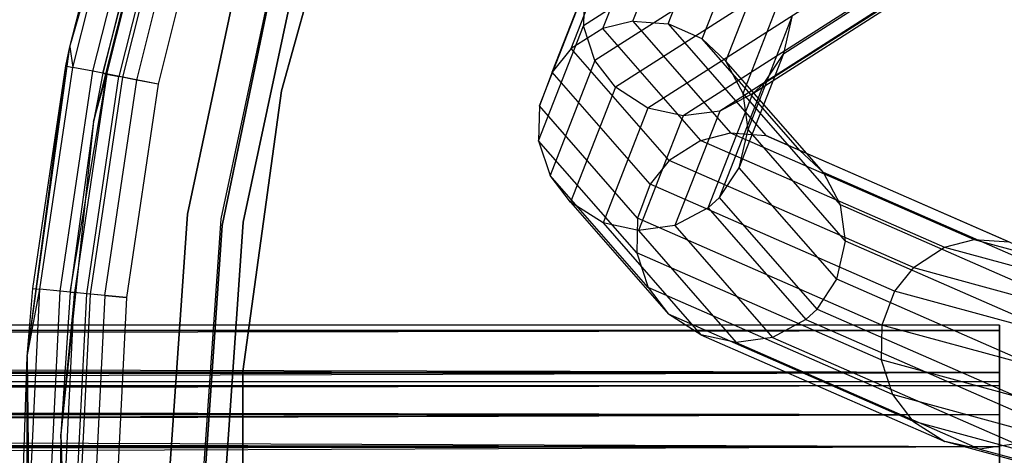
# Model space of a CAD drawing. Extents: x 0.4 to 40.3, y 0.4 to 40.3.
# Tile 72 of 243: x 18 to 19, y 20.4 to 20.9. Entities that reach past the tile are written whole.
import ezdxf

# ---------------------------------------------------------------- set-up
doc = ezdxf.new("R2010")
doc.units = 0
doc.header["$MEASUREMENT"] = 0
doc.layers.get('0').update_dxf_attribs({"color": 13, "linetype": 'CONTINUOUS'})

# ---------------------------------------------------------------- blocks, each defined once
blk = doc.blocks.new('ORTO-XII-B-11464-11465_ST0')
at = {"color": 0}
for p, q in [((18.0107, 20.8507, 62.877), (18.0991, 21.1663, 62.877)), ((18.0107, 20.8507, 62.877), (18.0991, 21.1663, 62.877)), ((18.1155, 21.092, 62.877), (18.0357, 20.7722, 62.877)), ((18.1155, 21.092, 62.877), (18.0357, 20.7722, 62.877)), ((18.0452, 20.8229, 63.8218), (18.1155, 21.092, 62.877)), ((18.0452, 20.8229, 63.8218), (18.1155, 21.092, 62.877)), ((18.2323, 20.8046, 2.0108), (18.3124, 21.0905, 2.0108)), ((18.3124, 21.0905, 1.9518), (18.2323, 20.8046, 1.9518)), ((18.2323, 20.8046, 2.0108), (18.3124, 21.0905, 2.0108)), ((18.3124, 21.0905, 1.9518), (18.2323, 20.8046, 1.9518)), ((18.0107, 20.8507, 62.877), (18.0639, 21.0592, 63.8218)), ((18.0107, 20.8507, 62.877), (18.0639, 21.0592, 63.8218)), ((18.0107, 20.8507, 63.8218), (18.0639, 21.0592, 63.8218)), ((18.0107, 20.8507, 63.8218), (18.0639, 21.0592, 63.8218)), ((18.0107, 20.8507, 63.8218), (18.0711, 21.057, 63.8595)), ((18.0107, 20.8507, 63.8218), (18.0711, 21.057, 63.8595)), ((18.014, 20.8291, 63.8595), (18.0711, 21.057, 63.8595)), ((18.014, 20.8291, 63.8595), (18.0711, 21.057, 63.8595)), ((18.0349, 20.825, 63.8914), (18.0915, 21.0508, 63.8914)), ((18.0349, 20.825, 63.8914), (18.0915, 21.0508, 63.8914)), ((18.1016, 21.0478, 63.8218), (18.0452, 20.8229, 63.8218)), ((18.1016, 21.0478, 63.8218), (18.0452, 20.8229, 63.8218)), ((18.0496, 20.822, 63.8445), (18.1059, 21.0465, 63.8445)), ((18.0496, 20.822, 63.8445), (18.1059, 21.0465, 63.8445)), ((18.1181, 21.0427, 63.8636), (18.0622, 20.8195, 63.8636)), ((18.1181, 21.0427, 63.8636), (18.0622, 20.8195, 63.8636)), ((18.0662, 20.8187, 63.9128), (18.122, 21.0416, 63.9128)), ((18.0662, 20.8187, 63.9128), (18.122, 21.0416, 63.9128)), ((18.081, 20.8158, 63.8764), (18.1364, 21.0372, 63.8764)), ((18.081, 20.8158, 63.8764), (18.1364, 21.0372, 63.8764)), ((18.1581, 21.0306, 63.9203), (18.1032, 20.8114, 63.9203)), ((18.1581, 21.0306, 63.8809), (18.1032, 20.8114, 63.8809)), ((18.1581, 21.0306, 63.9203), (18.1032, 20.8114, 63.9203)), ((18.1581, 21.0306, 63.8809), (18.1032, 20.8114, 63.8809)), ((18.7508, 21.0023, 41.8143), (18.5484, 20.8727, 39.1112)), ((18.7508, 21.0023, 41.8143), (18.5484, 20.8727, 39.1112)), ((18.5689, 20.8698, 36.7017), (18.6157, 20.9901, 39.1022)), ((18.5689, 20.8698, 36.7017), (18.6157, 20.9901, 39.1022)), ((18.6003, 20.8776, 36.7017), (18.6471, 20.9978, 39.1003)), ((18.6003, 20.8776, 36.7017), (18.6471, 20.9978, 39.1003)), ((18.6372, 20.8748, 36.7022), (18.6839, 20.995, 39.0987)), ((18.6372, 20.8748, 36.7022), (18.6839, 20.995, 39.0987)), ((18.1992, 20.9822, 2.0108), (18.1339, 20.6752, 2.0108)), ((18.1339, 20.6752, 0.6329), (18.1992, 20.9822, 0.6329)), ((18.1992, 20.9822, 2.0108), (18.1339, 20.6752, 2.0108)), ((18.1339, 20.6752, 0.6329), (18.1992, 20.9822, 0.6329)), ((18.6729, 20.8589, 36.7035), (18.7196, 20.9789, 39.0978)), ((18.6729, 20.8589, 36.7035), (18.7196, 20.9789, 39.0978)), ((18.2333, 20.9725, 0.6329), (18.169, 20.6703, 0.6329)), ((18.2333, 20.9725, 0.6329), (18.169, 20.6703, 0.6329)), ((18.2333, 20.9725, 0.6919), (18.169, 20.6703, 0.6919)), ((18.2333, 20.9725, 0.6919), (18.169, 20.6703, 0.6919)), ((18.5357, 20.8487, 36.7024), (18.5826, 20.9691, 39.1048)), ((18.5357, 20.8487, 36.7024), (18.5826, 20.9691, 39.1048)), ((18.7583, 20.8437, 39.1026), (18.9599, 20.9728, 41.795)), ((18.7583, 20.8437, 39.1026), (18.9599, 20.9728, 41.795)), ((18.1701, 20.6633, 0.6919), (18.2315, 20.959, 0.6919)), ((18.2315, 20.959, 0.6329), (18.1701, 20.6633, 0.6329)), ((18.1701, 20.6633, 0.6919), (18.2315, 20.959, 0.6919)), ((18.2315, 20.959, 0.6329), (18.1701, 20.6633, 0.6329)), ((18.256, 20.966, 2.0108), (18.1924, 20.667, 2.0108)), ((18.1924, 20.667, 0.6919), (18.256, 20.966, 0.6919)), ((18.256, 20.966, 2.0108), (18.1924, 20.667, 2.0108)), ((18.1924, 20.667, 0.6919), (18.256, 20.966, 0.6919)), ((18.7628, 20.9658, 41.8148), (18.5604, 20.8362, 39.1124)), ((18.7628, 20.9658, 41.8148), (18.5604, 20.8362, 39.1124)), ((18.6977, 20.8356, 36.7049), (18.7443, 20.9556, 39.0977)), ((18.6977, 20.8356, 36.7049), (18.7443, 20.9556, 39.0977)), ((18.5158, 20.824, 36.7034), (18.5627, 20.9445, 39.107)), ((18.5158, 20.824, 36.7034), (18.5627, 20.9445, 39.107)), ((18.7842, 20.9376, 41.814), (18.582, 20.8082, 39.1128)), ((18.7842, 20.9376, 41.814), (18.582, 20.8082, 39.1128)), ((18.7376, 20.8125, 39.1051), (18.9393, 20.9416, 41.7985)), ((18.7376, 20.8125, 39.1051), (18.9393, 20.9416, 41.7985)), ((18.7258, 20.8017, 39.1062), (18.9275, 20.9308, 41.8001)), ((18.7258, 20.8017, 39.1062), (18.9275, 20.9308, 41.8001)), ((18.8179, 20.9157, 41.8117), (18.6158, 20.7863, 39.1122)), ((18.8179, 20.9157, 41.8117), (18.6158, 20.7863, 39.1122)), ((18.7156, 20.8016, 36.7069), (18.7623, 20.9215, 39.0985)), ((18.7156, 20.8016, 36.7069), (18.7623, 20.9215, 39.0985)), ((18.5024, 20.7887, 36.7051), (18.5493, 20.9092, 39.1094)), ((18.5024, 20.7887, 36.7051), (18.5493, 20.9092, 39.1094)), ((18.5493, 20.9092, 39.1094), (18.5484, 20.8727, 39.1112)), ((18.5493, 20.9092, 39.1094), (18.5484, 20.8727, 39.1112)), ((18.8548, 20.9075, 41.8084), (18.6528, 20.7782, 39.1109)), ((18.8548, 20.9075, 41.8084), (18.6528, 20.7782, 39.1109)), ((18.8929, 20.9125, 41.8044), (18.6911, 20.7832, 39.1088)), ((18.8929, 20.9125, 41.8044), (18.6911, 20.7832, 39.1088)), ((18.6003, 20.8776, 36.7017), (18.5689, 20.8698, 36.7017)), ((18.6003, 20.8776, 36.7017), (18.5689, 20.8698, 36.7017)), ((18.6003, 20.8776, 36.7017), (18.6372, 20.8748, 36.7022)), ((18.6003, 20.8776, 36.7017), (18.7026, 20.7604, 34.4199)), ((18.6003, 20.8776, 36.7017), (18.7026, 20.7604, 34.4199)), ((18.6003, 20.8776, 36.7017), (18.6372, 20.8748, 36.7022)), ((18.6372, 20.8748, 36.7022), (18.7394, 20.7578, 34.423)), ((18.6729, 20.8589, 36.7035), (18.6372, 20.8748, 36.7022)), ((18.6729, 20.8589, 36.7035), (18.6372, 20.8748, 36.7022)), ((18.6372, 20.8748, 36.7022), (18.7394, 20.7578, 34.423)), ((18.7208, 20.7638, 36.7088), (18.7674, 20.8836, 39.1002)), ((18.7208, 20.7638, 36.7088), (18.7674, 20.8836, 39.1002)), ((18.7583, 20.8437, 39.1026), (18.7674, 20.8836, 39.1002)), ((18.7583, 20.8437, 39.1026), (18.7674, 20.8836, 39.1002)), ((18.5015, 20.7522, 36.7069), (18.5484, 20.8727, 39.1112)), ((18.5015, 20.7522, 36.7069), (18.5484, 20.8727, 39.1112)), ((18.5689, 20.8698, 36.7017), (18.5357, 20.8487, 36.7024)), ((18.5689, 20.8698, 36.7017), (18.5357, 20.8487, 36.7024)), ((18.5604, 20.8362, 39.1124), (18.5484, 20.8727, 39.1112)), ((18.5604, 20.8362, 39.1124), (18.5484, 20.8727, 39.1112)), ((18.6713, 20.7525, 34.4178), (18.5689, 20.8698, 36.7017)), ((18.6713, 20.7525, 34.4178), (18.5689, 20.8698, 36.7017)), ((18.6977, 20.8356, 36.7049), (18.6729, 20.8589, 36.7035)), ((18.6977, 20.8356, 36.7049), (18.6729, 20.8589, 36.7035)), ((18.775, 20.7419, 34.4267), (18.6729, 20.8589, 36.7035)), ((18.775, 20.7419, 34.4267), (18.6729, 20.8589, 36.7035)), ((17.9661, 20.5259, 62.877), (18.0107, 20.8507, 62.877)), ((17.9661, 20.5259, 62.877), (18.0107, 20.8507, 62.877)), ((18.0107, 20.8507, 62.877), (18.0066, 20.8306, 63.8218)), ((18.0066, 20.8306, 63.8218), (18.0107, 20.8507, 63.8218)), ((18.0107, 20.8507, 62.877), (18.0066, 20.8306, 63.8218)), ((18.0066, 20.8306, 63.8218), (18.0107, 20.8507, 63.8218)), ((18.0107, 20.8507, 62.877), (18.0107, 20.8507, 63.8218)), ((18.0107, 20.8507, 62.877), (18.0107, 20.8507, 63.8218)), ((18.0107, 20.8507, 63.8218), (18.014, 20.8291, 63.8595)), ((18.0107, 20.8507, 63.8218), (18.014, 20.8291, 63.8595)), ((18.5357, 20.8487, 36.7024), (18.5158, 20.824, 36.7034)), ((18.5357, 20.8487, 36.7024), (18.5158, 20.824, 36.7034)), ((18.6383, 20.7313, 34.4162), (18.5357, 20.8487, 36.7024)), ((18.6383, 20.7313, 34.4162), (18.5357, 20.8487, 36.7024)), ((18.7116, 20.7238, 36.7108), (18.7583, 20.8437, 39.1026)), ((18.7116, 20.7238, 36.7108), (18.7583, 20.8437, 39.1026)), ((18.7376, 20.8125, 39.1051), (18.7583, 20.8437, 39.1026)), ((18.7376, 20.8125, 39.1051), (18.7583, 20.8437, 39.1026)), ((18.5604, 20.8362, 39.1124), (18.5136, 20.7158, 36.7089)), ((18.5604, 20.8362, 39.1124), (18.5136, 20.7158, 36.7089)), ((18.582, 20.8082, 39.1128), (18.5604, 20.8362, 39.1124)), ((18.582, 20.8082, 39.1128), (18.5604, 20.8362, 39.1124)), ((18.7156, 20.8016, 36.7069), (18.6977, 20.8356, 36.7049)), ((18.7156, 20.8016, 36.7069), (18.6977, 20.8356, 36.7049)), ((18.7997, 20.7188, 34.4299), (18.6977, 20.8356, 36.7049)), ((18.7997, 20.7188, 34.4299), (18.6977, 20.8356, 36.7049)), ((17.9661, 20.5259, 62.877), (18.0066, 20.8306, 63.8218)), ((17.9661, 20.5259, 62.877), (18.0066, 20.8306, 63.8218)), ((17.972, 20.5974, 63.8218), (18.0066, 20.8306, 63.8218)), ((17.972, 20.5974, 63.8218), (18.0066, 20.8306, 63.8218)), ((17.9795, 20.5967, 63.8595), (18.014, 20.8291, 63.8595)), ((17.9795, 20.5967, 63.8595), (18.014, 20.8291, 63.8595)), ((18.0007, 20.5946, 63.8914), (18.0349, 20.825, 63.8914)), ((18.0007, 20.5946, 63.8914), (18.0349, 20.825, 63.8914)), ((18.0066, 20.8306, 63.8218), (18.014, 20.8291, 63.8595)), ((18.0066, 20.8306, 63.8218), (18.014, 20.8291, 63.8595)), ((18.0349, 20.825, 63.8914), (18.014, 20.8291, 63.8595)), ((18.0349, 20.825, 63.8914), (18.014, 20.8291, 63.8595)), ((18.0662, 20.8187, 63.9128), (18.0349, 20.825, 63.8914)), ((18.0662, 20.8187, 63.9128), (18.0349, 20.825, 63.8914)), ((18.0452, 20.8229, 63.8218), (18.0357, 20.7722, 62.877)), ((18.0452, 20.8229, 63.8218), (18.0357, 20.7722, 62.877)), ((18.0452, 20.8229, 63.8218), (18.0357, 20.7722, 63.8218)), ((18.0452, 20.8229, 63.8218), (18.0357, 20.7722, 63.8218)), ((18.0452, 20.8229, 63.8218), (18.0496, 20.822, 63.8445)), ((18.0452, 20.8229, 63.8218), (18.0496, 20.822, 63.8445)), ((18.5158, 20.824, 36.7034), (18.5024, 20.7887, 36.7051)), ((18.5158, 20.824, 36.7034), (18.5024, 20.7887, 36.7051)), ((18.6184, 20.7066, 34.4159), (18.5158, 20.824, 36.7034)), ((18.6184, 20.7066, 34.4159), (18.5158, 20.824, 36.7034)), ((18.0112, 20.5936, 63.8218), (18.0496, 20.822, 63.8445)), ((18.0112, 20.5936, 63.8218), (18.0496, 20.822, 63.8445)), ((18.0496, 20.822, 63.8445), (18.0157, 20.5931, 63.8445)), ((18.0496, 20.822, 63.8445), (18.0157, 20.5931, 63.8445)), ((18.0284, 20.5919, 63.8636), (18.0622, 20.8195, 63.8636)), ((18.0284, 20.5919, 63.8636), (18.0622, 20.8195, 63.8636)), ((18.0325, 20.5915, 63.9128), (18.0662, 20.8187, 63.9128)), ((18.0325, 20.5915, 63.9128), (18.0662, 20.8187, 63.9128)), ((18.0357, 20.7722, 63.8218), (18.0496, 20.822, 63.8445)), ((18.0357, 20.7722, 63.8218), (18.0496, 20.822, 63.8445)), ((18.0475, 20.59, 63.8764), (18.081, 20.8158, 63.8764)), ((18.0475, 20.59, 63.8764), (18.081, 20.8158, 63.8764)), ((18.0496, 20.822, 63.8445), (18.0622, 20.8195, 63.8636)), ((18.0496, 20.822, 63.8445), (18.0622, 20.8195, 63.8636)), ((18.081, 20.8158, 63.8764), (18.0622, 20.8195, 63.8636)), ((18.081, 20.8158, 63.8764), (18.0622, 20.8195, 63.8636)), ((18.1032, 20.8114, 63.9203), (18.0662, 20.8187, 63.9128)), ((18.1032, 20.8114, 63.9203), (18.0662, 20.8187, 63.9128)), ((18.1032, 20.8114, 63.8809), (18.081, 20.8158, 63.8764)), ((18.1032, 20.8114, 63.8809), (18.081, 20.8158, 63.8764)), ((18.1032, 20.8114, 63.9203), (18.07, 20.5878, 63.9203)), ((18.1032, 20.8114, 63.8809), (18.07, 20.5878, 63.8809)), ((18.1032, 20.8114, 63.9203), (18.07, 20.5878, 63.9203)), ((18.1032, 20.8114, 63.8809), (18.07, 20.5878, 63.8809)), ((18.1919, 20.5105, 2.0108), (18.2323, 20.8046, 2.0108)), ((18.2323, 20.8046, 1.9518), (18.1919, 20.5105, 1.9518)), ((18.1919, 20.5105, 2.0108), (18.2323, 20.8046, 2.0108)), ((18.2323, 20.8046, 1.9518), (18.1919, 20.5105, 1.9518)), ((18.2323, 20.8046, 2.0108), (18.2323, 20.8046, 1.9518)), ((18.2323, 20.8046, 2.0108), (18.2323, 20.8046, 1.9518)), ((18.582, 20.8082, 39.1128), (18.5351, 20.6877, 36.7106)), ((18.582, 20.8082, 39.1128), (18.5351, 20.6877, 36.7106)), ((18.6158, 20.7863, 39.1122), (18.582, 20.8082, 39.1128)), ((18.6158, 20.7863, 39.1122), (18.582, 20.8082, 39.1128)), ((18.6909, 20.6926, 36.7121), (18.7376, 20.8125, 39.1051)), ((18.6909, 20.6926, 36.7121), (18.7376, 20.8125, 39.1051)), ((18.7258, 20.8017, 39.1062), (18.7376, 20.8125, 39.1051)), ((18.7258, 20.8017, 39.1062), (18.7376, 20.8125, 39.1051)), ((18.6791, 20.6817, 36.7125), (18.7258, 20.8017, 39.1062)), ((18.6791, 20.6817, 36.7125), (18.7258, 20.8017, 39.1062)), ((18.7258, 20.8017, 39.1062), (18.6911, 20.7832, 39.1088)), ((18.7258, 20.8017, 39.1062), (18.6911, 20.7832, 39.1088)), ((18.7208, 20.7638, 36.7088), (18.7156, 20.8016, 36.7069)), ((18.7208, 20.7638, 36.7088), (18.7156, 20.8016, 36.7069)), ((18.8176, 20.6849, 34.4331), (18.7156, 20.8016, 36.7069)), ((18.8176, 20.6849, 34.4331), (18.7156, 20.8016, 36.7069)), ((18.5024, 20.7887, 36.7051), (18.5015, 20.7522, 36.7069)), ((18.5024, 20.7887, 36.7051), (18.5015, 20.7522, 36.7069)), ((18.605, 20.6712, 34.4167), (18.5024, 20.7887, 36.7051)), ((18.605, 20.6712, 34.4167), (18.5024, 20.7887, 36.7051)), ((18.6158, 20.7863, 39.1122), (18.569, 20.666, 36.7121)), ((18.6158, 20.7863, 39.1122), (18.569, 20.666, 36.7121)), ((18.6528, 20.7782, 39.1109), (18.6158, 20.7863, 39.1122)), ((18.6528, 20.7782, 39.1109), (18.6158, 20.7863, 39.1122)), ((18.6911, 20.7832, 39.1088), (18.6443, 20.6632, 36.7131)), ((18.6911, 20.7832, 39.1088), (18.6443, 20.6632, 36.7131)), ((18.6911, 20.7832, 39.1088), (18.6528, 20.7782, 39.1109)), ((18.6911, 20.7832, 39.1088), (18.6528, 20.7782, 39.1109)), ((18.0357, 20.7722, 62.877), (18.0013, 20.4445, 62.877)), ((18.0357, 20.7722, 62.877), (18.0013, 20.4445, 62.877)), ((18.0357, 20.7722, 62.877), (18.0112, 20.5936, 63.8218)), ((18.0357, 20.7722, 63.8218), (18.0112, 20.5936, 63.8218)), ((18.0357, 20.7722, 62.877), (18.0112, 20.5936, 63.8218)), ((18.0357, 20.7722, 63.8218), (18.0112, 20.5936, 63.8218)), ((18.0357, 20.7722, 63.8218), (18.0357, 20.7722, 62.877)), ((18.0357, 20.7722, 63.8218), (18.0357, 20.7722, 62.877)), ((18.6528, 20.7782, 39.1109), (18.6061, 20.658, 36.7129)), ((18.6528, 20.7782, 39.1109), (18.6061, 20.658, 36.7129)), ((18.7116, 20.7238, 36.7108), (18.7208, 20.7638, 36.7088)), ((18.7116, 20.7238, 36.7108), (18.7208, 20.7638, 36.7088)), ((18.8227, 20.647, 34.4355), (18.7208, 20.7638, 36.7088)), ((18.8227, 20.647, 34.4355), (18.7208, 20.7638, 36.7088)), ((18.5015, 20.7522, 36.7069), (18.5136, 20.7158, 36.7089)), ((18.5015, 20.7522, 36.7069), (18.5136, 20.7158, 36.7089)), ((18.6042, 20.6347, 34.4185), (18.5015, 20.7522, 36.7069)), ((18.6042, 20.6347, 34.4185), (18.5015, 20.7522, 36.7069)), ((18.6713, 20.7525, 34.4178), (18.6383, 20.7313, 34.4162)), ((18.6713, 20.7525, 34.4178), (18.6383, 20.7313, 34.4162)), ((18.6713, 20.7525, 34.4178), (18.7026, 20.7604, 34.4199)), ((18.6713, 20.7525, 34.4178), (18.7026, 20.7604, 34.4199)), ((18.6713, 20.7525, 34.4178), (18.9266, 20.6407, 32.2593)), ((18.6713, 20.7525, 34.4178), (18.9266, 20.6407, 32.2593)), ((18.7026, 20.7604, 34.4199), (18.9576, 20.6486, 32.2638)), ((18.7026, 20.7604, 34.4199), (18.9576, 20.6486, 32.2638)), ((18.7026, 20.7604, 34.4199), (18.7394, 20.7578, 34.423)), ((18.7026, 20.7604, 34.4199), (18.7394, 20.7578, 34.423)), ((18.7394, 20.7578, 34.423), (18.9941, 20.6462, 32.2696)), ((18.775, 20.7419, 34.4267), (18.7394, 20.7578, 34.423)), ((18.775, 20.7419, 34.4267), (18.7394, 20.7578, 34.423)), ((18.7394, 20.7578, 34.423), (18.9941, 20.6462, 32.2696)), ((18.7997, 20.7188, 34.4299), (18.775, 20.7419, 34.4267)), ((18.7997, 20.7188, 34.4299), (18.775, 20.7419, 34.4267)), ((19.0294, 20.6305, 32.276), (18.775, 20.7419, 34.4267)), ((19.0294, 20.6305, 32.276), (18.775, 20.7419, 34.4267)), ((18.6383, 20.7313, 34.4162), (18.6184, 20.7066, 34.4159)), ((18.6383, 20.7313, 34.4162), (18.6184, 20.7066, 34.4159)), ((18.8939, 20.6193, 32.2553), (18.6383, 20.7313, 34.4162)), ((18.8939, 20.6193, 32.2553), (18.6383, 20.7313, 34.4162)), ((18.6909, 20.6926, 36.7121), (18.7116, 20.7238, 36.7108)), ((18.6909, 20.6926, 36.7121), (18.7116, 20.7238, 36.7108)), ((18.8136, 20.607, 34.4368), (18.7116, 20.7238, 36.7108)), ((18.8136, 20.607, 34.4368), (18.7116, 20.7238, 36.7108)), ((18.5351, 20.6877, 36.7106), (18.5136, 20.7158, 36.7089)), ((18.5351, 20.6877, 36.7106), (18.5136, 20.7158, 36.7089)), ((18.6162, 20.5983, 34.4213), (18.5136, 20.7158, 36.7089)), ((18.6162, 20.5983, 34.4213), (18.5136, 20.7158, 36.7089)), ((18.8176, 20.6849, 34.4331), (18.7997, 20.7188, 34.4299)), ((18.8176, 20.6849, 34.4331), (18.7997, 20.7188, 34.4299)), ((19.0538, 20.6074, 32.281), (18.7997, 20.7188, 34.4299)), ((19.0538, 20.6074, 32.281), (18.7997, 20.7188, 34.4299)), ((18.6184, 20.7066, 34.4159), (18.605, 20.6712, 34.4167)), ((18.6184, 20.7066, 34.4159), (18.605, 20.6712, 34.4167)), ((18.8742, 20.5945, 32.2534), (18.6184, 20.7066, 34.4159)), ((18.8742, 20.5945, 32.2534), (18.6184, 20.7066, 34.4159)), ((18.6791, 20.6817, 36.7125), (18.6909, 20.6926, 36.7121)), ((18.6791, 20.6817, 36.7125), (18.6909, 20.6926, 36.7121)), ((18.793, 20.5757, 34.4368), (18.6909, 20.6926, 36.7121)), ((18.793, 20.5757, 34.4368), (18.6909, 20.6926, 36.7121)), ((18.569, 20.666, 36.7121), (18.5351, 20.6877, 36.7106)), ((18.569, 20.666, 36.7121), (18.5351, 20.6877, 36.7106)), ((18.5351, 20.6877, 36.7106), (18.6376, 20.5703, 34.4245)), ((18.5351, 20.6877, 36.7106), (18.6376, 20.5703, 34.4245)), ((18.6791, 20.6817, 36.7125), (18.6443, 20.6632, 36.7131)), ((18.6791, 20.6817, 36.7125), (18.6443, 20.6632, 36.7131)), ((18.6791, 20.6817, 36.7125), (18.7812, 20.5648, 34.4364)), ((18.6791, 20.6817, 36.7125), (18.7812, 20.5648, 34.4364)), ((18.8227, 20.647, 34.4355), (18.8176, 20.6849, 34.4331)), ((18.8227, 20.647, 34.4355), (18.8176, 20.6849, 34.4331)), ((19.0716, 20.5736, 32.2856), (18.8176, 20.6849, 34.4331)), ((19.0716, 20.5736, 32.2856), (18.8176, 20.6849, 34.4331)), ((18.1339, 20.6752, 2.0108), (18.112, 20.362, 2.0108)), ((18.112, 20.362, 0.6329), (18.1339, 20.6752, 0.6329)), ((18.1339, 20.6752, 2.0108), (18.112, 20.362, 2.0108)), ((18.112, 20.362, 0.6329), (18.1339, 20.6752, 0.6329)), ((18.1339, 20.6752, 2.0108), (18.1339, 20.6752, 0.6329)), ((18.1339, 20.6752, 2.0108), (18.1339, 20.6752, 0.6329)), ((18.169, 20.6703, 0.6329), (18.1475, 20.362, 0.6329)), ((18.169, 20.6703, 0.6329), (18.1475, 20.362, 0.6329)), ((18.169, 20.6703, 0.6919), (18.1475, 20.362, 0.6919)), ((18.169, 20.6703, 0.6919), (18.1475, 20.362, 0.6919)), ((18.169, 20.6703, 0.6329), (18.169, 20.6703, 0.6919)), ((18.169, 20.6703, 0.6329), (18.169, 20.6703, 0.6919)), ((18.605, 20.6712, 34.4167), (18.6042, 20.6347, 34.4185)), ((18.605, 20.6712, 34.4167), (18.6042, 20.6347, 34.4185)), ((18.8609, 20.559, 32.2532), (18.605, 20.6712, 34.4167)), ((18.8609, 20.559, 32.2532), (18.605, 20.6712, 34.4167)), ((18.1495, 20.362, 0.6919), (18.1701, 20.6633, 0.6919)), ((18.1701, 20.6633, 0.6329), (18.1495, 20.362, 0.6329)), ((18.1495, 20.362, 0.6919), (18.1701, 20.6633, 0.6919)), ((18.1701, 20.6633, 0.6329), (18.1495, 20.362, 0.6329)), ((18.1701, 20.6633, 0.6919), (18.1701, 20.6633, 0.6329)), ((18.1701, 20.6633, 0.6919), (18.1701, 20.6633, 0.6329)), ((18.1924, 20.667, 2.0108), (18.1711, 20.362, 2.0108)), ((18.1711, 20.362, 0.6919), (18.1924, 20.667, 0.6919)), ((18.1924, 20.667, 2.0108), (18.1711, 20.362, 2.0108)), ((18.1711, 20.362, 0.6919), (18.1924, 20.667, 0.6919)), ((18.1924, 20.667, 2.0108), (18.1924, 20.667, 0.6919)), ((18.1924, 20.667, 2.0108), (18.1924, 20.667, 0.6919)), ((18.6061, 20.658, 36.7129), (18.569, 20.666, 36.7121)), ((18.569, 20.666, 36.7121), (18.6714, 20.5487, 34.4283)), ((18.6061, 20.658, 36.7129), (18.569, 20.666, 36.7121)), ((18.569, 20.666, 36.7121), (18.6714, 20.5487, 34.4283)), ((18.6443, 20.6632, 36.7131), (18.6061, 20.658, 36.7129)), ((18.6443, 20.6632, 36.7131), (18.6061, 20.658, 36.7129)), ((18.6061, 20.658, 36.7129), (18.7084, 20.5408, 34.4317)), ((18.6061, 20.658, 36.7129), (18.7084, 20.5408, 34.4317)), ((18.6443, 20.6632, 36.7131), (18.7465, 20.5461, 34.4345)), ((18.6443, 20.6632, 36.7131), (18.7465, 20.5461, 34.4345)), ((18.9266, 20.6407, 32.2593), (18.9576, 20.6486, 32.2638)), ((18.9266, 20.6407, 32.2593), (18.9576, 20.6486, 32.2638)), ((18.9576, 20.6486, 32.2638), (19.3999, 20.528, 29.9381)), ((18.9576, 20.6486, 32.2638), (19.3999, 20.528, 29.9381)), ((18.9576, 20.6486, 32.2638), (18.9941, 20.6462, 32.2696)), ((18.9576, 20.6486, 32.2638), (18.9941, 20.6462, 32.2696)), ((18.8136, 20.607, 34.4368), (18.8227, 20.647, 34.4355)), ((18.8136, 20.607, 34.4368), (18.8227, 20.647, 34.4355)), ((19.0767, 20.5357, 32.2884), (18.8227, 20.647, 34.4355)), ((19.0767, 20.5357, 32.2884), (18.8227, 20.647, 34.4355)), ((18.8939, 20.6193, 32.2553), (18.9266, 20.6407, 32.2593)), ((18.8939, 20.6193, 32.2553), (18.9266, 20.6407, 32.2593)), ((18.9266, 20.6407, 32.2593), (19.3692, 20.5199, 29.9319)), ((18.9266, 20.6407, 32.2593), (19.3692, 20.5199, 29.9319)), ((18.6042, 20.6347, 34.4185), (18.6162, 20.5983, 34.4213)), ((18.6042, 20.6347, 34.4185), (18.6162, 20.5983, 34.4213)), ((18.8601, 20.5225, 32.255), (18.6042, 20.6347, 34.4185)), ((18.8601, 20.5225, 32.255), (18.6042, 20.6347, 34.4185)), ((18.8939, 20.6193, 32.2553), (18.8742, 20.5945, 32.2534)), ((18.8939, 20.6193, 32.2553), (18.8742, 20.5945, 32.2534)), ((18.8939, 20.6193, 32.2553), (19.3368, 20.4984, 29.9261)), ((18.8939, 20.6193, 32.2553), (19.3368, 20.4984, 29.9261)), ((18.793, 20.5757, 34.4368), (18.8136, 20.607, 34.4368)), ((18.793, 20.5757, 34.4368), (18.8136, 20.607, 34.4368)), ((19.0676, 20.4957, 32.289), (18.8136, 20.607, 34.4368)), ((19.0676, 20.4957, 32.289), (18.8136, 20.607, 34.4368)), ((17.9661, 20.5259, 62.877), (17.972, 20.5974, 63.8218)), ((17.9661, 20.5259, 63.8218), (17.972, 20.5974, 63.8218)), ((17.9661, 20.5259, 62.877), (17.972, 20.5974, 63.8218)), ((17.9661, 20.5259, 63.8218), (17.972, 20.5974, 63.8218)), ((17.9661, 20.5259, 63.8218), (17.9795, 20.5967, 63.8595)), ((17.9661, 20.5259, 63.8218), (17.9795, 20.5967, 63.8595)), ((17.968, 20.362, 63.8595), (17.9795, 20.5967, 63.8595)), ((17.968, 20.362, 63.8595), (17.9795, 20.5967, 63.8595)), ((17.972, 20.5974, 63.8218), (17.9795, 20.5967, 63.8595)), ((17.972, 20.5974, 63.8218), (17.9795, 20.5967, 63.8595)), ((18.0007, 20.5946, 63.8914), (17.9795, 20.5967, 63.8595)), ((18.0007, 20.5946, 63.8914), (17.9795, 20.5967, 63.8595)), ((18.6162, 20.5983, 34.4213), (18.6376, 20.5703, 34.4245)), ((18.6162, 20.5983, 34.4213), (18.6376, 20.5703, 34.4245)), ((18.872, 20.4862, 32.2587), (18.6162, 20.5983, 34.4213)), ((18.872, 20.4862, 32.2587), (18.6162, 20.5983, 34.4213)), ((17.9893, 20.362, 63.8914), (18.0007, 20.5946, 63.8914)), ((17.9893, 20.362, 63.8914), (18.0007, 20.5946, 63.8914)), ((18.0325, 20.5915, 63.9128), (18.0007, 20.5946, 63.8914)), ((18.0325, 20.5915, 63.9128), (18.0007, 20.5946, 63.8914)), ((18.0112, 20.5936, 63.8218), (18.0013, 20.4445, 62.877)), ((18.0112, 20.5936, 63.8218), (18.0013, 20.4445, 62.877)), ((18.0112, 20.5936, 63.8218), (18.0013, 20.4445, 63.8218)), ((18.0112, 20.5936, 63.8218), (18.0013, 20.4445, 63.8218)), ((18.0157, 20.5931, 63.8445), (18.0013, 20.4445, 63.8218)), ((18.0157, 20.5931, 63.8445), (18.0013, 20.4445, 63.8218)), ((18.0043, 20.362, 63.8445), (18.0157, 20.5931, 63.8445)), ((18.0043, 20.362, 63.8445), (18.0157, 20.5931, 63.8445)), ((18.0112, 20.5936, 63.8218), (18.0157, 20.5931, 63.8445)), ((18.0112, 20.5936, 63.8218), (18.0157, 20.5931, 63.8445)), ((18.0284, 20.5919, 63.8636), (18.0157, 20.5931, 63.8445)), ((18.0284, 20.5919, 63.8636), (18.0157, 20.5931, 63.8445)), ((18.0171, 20.362, 63.8636), (18.0284, 20.5919, 63.8636)), ((18.0171, 20.362, 63.8636), (18.0284, 20.5919, 63.8636)), ((18.0212, 20.362, 63.9128), (18.0325, 20.5915, 63.9128)), ((18.0212, 20.362, 63.9128), (18.0325, 20.5915, 63.9128)), ((18.0475, 20.59, 63.8764), (18.0284, 20.5919, 63.8636)), ((18.0475, 20.59, 63.8764), (18.0284, 20.5919, 63.8636)), ((18.07, 20.5878, 63.9203), (18.0325, 20.5915, 63.9128)), ((18.07, 20.5878, 63.9203), (18.0325, 20.5915, 63.9128)), ((18.0475, 20.59, 63.8764), (18.0363, 20.362, 63.8764)), ((18.0475, 20.59, 63.8764), (18.0363, 20.362, 63.8764)), ((18.0475, 20.59, 63.8764), (18.07, 20.5878, 63.8809)), ((18.0475, 20.59, 63.8764), (18.07, 20.5878, 63.8809)), ((18.07, 20.5878, 63.9203), (18.0589, 20.362, 63.9203)), ((18.07, 20.5878, 63.8809), (18.0589, 20.362, 63.8809)), ((18.07, 20.5878, 63.9203), (18.0589, 20.362, 63.9203)), ((18.07, 20.5878, 63.8809), (18.0589, 20.362, 63.8809)), ((18.8742, 20.5945, 32.2534), (18.8609, 20.559, 32.2532)), ((18.8742, 20.5945, 32.2534), (18.8609, 20.559, 32.2532)), ((19.3173, 20.4736, 29.9232), (18.8742, 20.5945, 32.2534)), ((19.3173, 20.4736, 29.9232), (18.8742, 20.5945, 32.2534)), ((18.793, 20.5757, 34.4368), (18.7812, 20.5648, 34.4364)), ((18.793, 20.5757, 34.4368), (18.7812, 20.5648, 34.4364)), ((18.793, 20.5757, 34.4368), (19.0472, 20.4643, 32.2874)), ((18.793, 20.5757, 34.4368), (19.0472, 20.4643, 32.2874)), ((18.6714, 20.5487, 34.4283), (18.6376, 20.5703, 34.4245)), ((18.6714, 20.5487, 34.4283), (18.6376, 20.5703, 34.4245)), ((18.8932, 20.4583, 32.2635), (18.6376, 20.5703, 34.4245)), ((18.8932, 20.4583, 32.2635), (18.6376, 20.5703, 34.4245)), ((18.9841, 20.5532, 0.9949), (1.8384, 20.5589, 0.9478)), ((18.9841, 20.5532, 0.9949), (1.8384, 20.5589, 0.9478)), ((18.9841, 20.5589, 0.9478), (1.8384, 20.5589, 0.9478)), ((18.9841, 20.5589, 0.9478), (1.8384, 20.5589, 0.9478)), ((1.8384, 20.5575, 0.9716), (18.9841, 20.5532, 0.9949)), ((1.8384, 20.5575, 0.9716), (18.9841, 20.5532, 0.9949)), ((18.7812, 20.5648, 34.4364), (18.7465, 20.5461, 34.4345)), ((18.7812, 20.5648, 34.4364), (18.7465, 20.5461, 34.4345)), ((18.7812, 20.5648, 34.4364), (19.0355, 20.4534, 32.2861)), ((18.7812, 20.5648, 34.4364), (19.0355, 20.4534, 32.2861)), ((18.8609, 20.559, 32.2532), (18.8601, 20.5225, 32.255)), ((18.8609, 20.559, 32.2532), (18.8601, 20.5225, 32.255)), ((19.3042, 20.4381, 29.9222), (18.8609, 20.559, 32.2532)), ((19.3042, 20.4381, 29.9222), (18.8609, 20.559, 32.2532)), ((18.9841, 20.5532, 0.9007), (18.9841, 20.5589, 0.9478)), ((18.9841, 20.5589, 0.9478), (18.9841, 20.5532, 0.9949)), ((18.9841, 20.5589, 0.9478), (18.9841, 20.5532, 0.9949)), ((18.9841, 20.5532, 0.9007), (18.9841, 20.5589, 0.9478)), ((18.9841, 20.5532, 0.9007), (1.8384, 20.5532, 0.9007)), ((18.9841, 20.5532, 0.9007), (1.8384, 20.5532, 0.9007)), ((18.9841, 20.5532, 0.9007), (1.8384, 20.5461, 0.878)), ((18.9841, 20.5532, 0.9007), (1.8384, 20.5461, 0.878)), ((1.8384, 20.5532, 0.9949), (18.9841, 20.5532, 0.9949)), ((1.8384, 20.5532, 0.9949), (18.9841, 20.5532, 0.9949)), ((1.8384, 20.5241, 1.0597), (18.9841, 20.5532, 0.9949)), ((1.8384, 20.5241, 1.0597), (18.9841, 20.5532, 0.9949)), ((18.9841, 20.5094, 0.8173), (1.8384, 20.5461, 0.878)), ((18.9841, 20.5094, 0.8173), (1.8384, 20.5461, 0.878)), ((18.7084, 20.5408, 34.4317), (18.6714, 20.5487, 34.4283)), ((18.7084, 20.5408, 34.4317), (18.6714, 20.5487, 34.4283)), ((18.6714, 20.5487, 34.4283), (18.9267, 20.4369, 32.2699)), ((18.6714, 20.5487, 34.4283), (18.9267, 20.4369, 32.2699)), ((18.7465, 20.5461, 34.4345), (18.7084, 20.5408, 34.4317)), ((18.7465, 20.5461, 34.4345), (18.7084, 20.5408, 34.4317)), ((18.7465, 20.5461, 34.4345), (19.0011, 20.4346, 32.2817)), ((18.7465, 20.5461, 34.4345), (19.0011, 20.4346, 32.2817)), ((18.9841, 20.5532, 0.9949), (18.9841, 20.5094, 1.0784)), ((18.9841, 20.5094, 0.8173), (18.9841, 20.5532, 0.9007)), ((18.9841, 20.5094, 0.8173), (18.9841, 20.5532, 0.9007)), ((18.9841, 20.5532, 0.9949), (18.9841, 20.5094, 1.0784)), ((18.7084, 20.5408, 34.4317), (18.9633, 20.4291, 32.2761)), ((18.7084, 20.5408, 34.4317), (18.9633, 20.4291, 32.2761)), ((1.8384, 20.5241, 1.0597), (18.9841, 20.5094, 1.0784)), ((1.8384, 20.5241, 1.0597), (18.9841, 20.5094, 1.0784)), ((17.9605, 20.362, 63.8218), (17.9661, 20.5259, 62.877)), ((17.9605, 20.362, 63.8218), (17.9661, 20.5259, 62.877)), ((17.9605, 20.362, 63.8218), (17.9661, 20.5259, 63.8218)), ((17.9605, 20.362, 63.8218), (17.9661, 20.5259, 63.8218)), ((17.9661, 20.1982, 62.877), (17.9661, 20.5259, 62.877)), ((17.9661, 20.1982, 62.877), (17.9661, 20.5259, 62.877)), ((17.9661, 20.5259, 63.8218), (17.9661, 20.5259, 62.877)), ((17.9661, 20.5259, 63.8218), (17.9661, 20.5259, 62.877)), ((17.9661, 20.5259, 63.8218), (17.968, 20.362, 63.8595)), ((17.9661, 20.5259, 63.8218), (17.968, 20.362, 63.8595)), ((18.8601, 20.5225, 32.255), (18.872, 20.4862, 32.2587)), ((18.8601, 20.5225, 32.255), (18.872, 20.4862, 32.2587)), ((19.3033, 20.4016, 29.9239), (18.8601, 20.5225, 32.255)), ((19.3033, 20.4016, 29.9239), (18.8601, 20.5225, 32.255)), ((1.8384, 20.4926, 0.8005), (18.9841, 20.5094, 0.8173)), ((18.9841, 20.5094, 0.8173), (1.8384, 20.5094, 0.8173)), ((18.9841, 20.5094, 0.8173), (1.8384, 20.5094, 0.8173)), ((1.8384, 20.4926, 0.8005), (18.9841, 20.5094, 0.8173)), ((1.8384, 20.5094, 1.0784), (18.9841, 20.5094, 1.0784)), ((1.8384, 20.5094, 1.0784), (18.9841, 20.5094, 1.0784)), ((1.8384, 20.4535, 1.1221), (18.9841, 20.5094, 1.0784)), ((1.8384, 20.4535, 1.1221), (18.9841, 20.5094, 1.0784)), ((18.1919, 20.2136, 2.0108), (18.1919, 20.5105, 2.0108)), ((18.1919, 20.5105, 2.0108), (18.1919, 20.5105, 1.9518)), ((18.1919, 20.5105, 1.9518), (18.1919, 20.2136, 1.9518)), ((18.1919, 20.5105, 2.0108), (18.1919, 20.5105, 1.9518)), ((18.1919, 20.2136, 2.0108), (18.1919, 20.5105, 2.0108)), ((18.1919, 20.5105, 1.9518), (18.1919, 20.2136, 1.9518)), ((18.9841, 20.5094, 1.0784), (18.9841, 20.4319, 1.1319)), ((18.9841, 20.4319, 0.7638), (18.9841, 20.5094, 0.8173)), ((18.9841, 20.4319, 0.7638), (18.9841, 20.5094, 0.8173)), ((18.9841, 20.5094, 1.0784), (18.9841, 20.4319, 1.1319)), ((1.8384, 20.4958, 0.9808), (18.9841, 20.4998, 0.9478)), ((1.8384, 20.4958, 0.9808), (18.9841, 20.4998, 0.9478)), ((1.8384, 20.4988, 0.9644), (18.9841, 20.4998, 0.9478)), ((1.8384, 20.4988, 0.9644), (18.9841, 20.4998, 0.9478)), ((1.8384, 20.4988, 0.9644), (18.9841, 20.4958, 0.9149)), ((1.8384, 20.4988, 0.9644), (18.9841, 20.4958, 0.9149)), ((1.8384, 20.4652, 1.0392), (18.9841, 20.4958, 0.9808)), ((1.8384, 20.4755, 1.0261), (18.9841, 20.4958, 0.9808)), ((1.8384, 20.4652, 1.0392), (18.9841, 20.4958, 0.9808)), ((1.8384, 20.4755, 1.0261), (18.9841, 20.4958, 0.9808)), ((1.8384, 20.4958, 0.9808), (18.9841, 20.4958, 0.9808)), ((1.8384, 20.4958, 0.9808), (18.9841, 20.4958, 0.9808)), ((1.8384, 20.4958, 0.9149), (18.9841, 20.4958, 0.9149)), ((1.8384, 20.4958, 0.9149), (18.9841, 20.4958, 0.9149)), ((1.8384, 20.4958, 0.9149), (18.9841, 20.4652, 0.8565)), ((1.8384, 20.4958, 0.9149), (18.9841, 20.4652, 0.8565)), ((18.9841, 20.4958, 0.9808), (18.9841, 20.4998, 0.9478)), ((18.9841, 20.4998, 0.9478), (18.9841, 20.4958, 0.9149)), ((18.9841, 20.4958, 0.9808), (18.9841, 20.4998, 0.9478)), ((18.9841, 20.4998, 0.9478), (18.9841, 20.4958, 0.9149)), ((18.9841, 20.4652, 1.0392), (18.9841, 20.4958, 0.9808)), ((18.9841, 20.4958, 0.9149), (18.9841, 20.4652, 0.8565)), ((18.9841, 20.4652, 1.0392), (18.9841, 20.4958, 0.9808)), ((18.9841, 20.4958, 0.9149), (18.9841, 20.4652, 0.8565)), ((1.8384, 20.4926, 0.8005), (18.9841, 20.4319, 0.7638)), ((1.8384, 20.4926, 0.8005), (18.9841, 20.4319, 0.7638)), ((1.8384, 20.4909, 0.899), (18.9841, 20.4652, 0.8565)), ((1.8384, 20.4909, 0.899), (18.9841, 20.4652, 0.8565)), ((18.872, 20.4862, 32.2587), (18.8932, 20.4583, 32.2635)), ((18.872, 20.4862, 32.2587), (18.8932, 20.4583, 32.2635)), ((19.3151, 20.3653, 29.9283), (18.872, 20.4862, 32.2587)), ((19.3151, 20.3653, 29.9283), (18.872, 20.4862, 32.2587)), ((1.8384, 20.4109, 1.0767), (18.9841, 20.4652, 1.0392)), ((1.8384, 20.4261, 1.0698), (18.9841, 20.4652, 1.0392)), ((1.8384, 20.4109, 1.0767), (18.9841, 20.4652, 1.0392)), ((1.8384, 20.4261, 1.0698), (18.9841, 20.4652, 1.0392)), ((1.8384, 20.4652, 1.0392), (18.9841, 20.4652, 1.0392)), ((1.8384, 20.4652, 1.0392), (18.9841, 20.4652, 1.0392)), ((1.8384, 20.4652, 0.8565), (18.9841, 20.4652, 0.8565)), ((1.8384, 20.4652, 0.8565), (18.9841, 20.4652, 0.8565)), ((18.9841, 20.4652, 0.8565), (18.9841, 20.4109, 0.819)), ((18.9841, 20.4109, 1.0767), (18.9841, 20.4652, 1.0392)), ((18.9841, 20.4109, 1.0767), (18.9841, 20.4652, 1.0392)), ((18.9841, 20.4652, 0.8565), (18.9841, 20.4109, 0.819)), ((1.8384, 20.4535, 1.1221), (18.9841, 20.4319, 1.1319)), ((1.8384, 20.4535, 1.1221), (18.9841, 20.4319, 1.1319)), ((18.8932, 20.4583, 32.2635), (18.9267, 20.4369, 32.2699)), ((18.8932, 20.4583, 32.2635), (18.9267, 20.4369, 32.2699)), ((19.3362, 20.3375, 29.9343), (18.8932, 20.4583, 32.2635)), ((19.3362, 20.3375, 29.9343), (18.8932, 20.4583, 32.2635)), ((18.0013, 20.4445, 62.877), (17.9998, 20.362, 63.8218)), ((18.0013, 20.4445, 63.8218), (17.9998, 20.362, 63.8218)), ((18.0013, 20.4445, 62.877), (17.9998, 20.362, 63.8218)), ((18.0013, 20.4445, 63.8218), (17.9998, 20.362, 63.8218)), ((18.0013, 20.4445, 62.877), (18.0128, 20.1151, 62.877)), ((18.0013, 20.4445, 62.877), (18.0128, 20.1151, 62.877)), ((18.0013, 20.4445, 62.877), (18.0112, 20.1305, 63.8218)), ((18.0013, 20.4445, 62.877), (18.0112, 20.1305, 63.8218)), ((18.0013, 20.4445, 63.8218), (18.0013, 20.4445, 62.877)), ((18.0013, 20.4445, 63.8218), (18.0013, 20.4445, 62.877)), ((18.0043, 20.362, 63.8445), (18.0013, 20.4445, 63.8218)), ((18.0043, 20.362, 63.8445), (18.0013, 20.4445, 63.8218)), ((1.8384, 20.4092, 0.7567), (18.9841, 20.4319, 0.7638)), ((1.8384, 20.4319, 0.7638), (18.9841, 20.4319, 0.7638)), ((1.8384, 20.4092, 0.7567), (18.9841, 20.4319, 0.7638)), ((1.8384, 20.4319, 0.7638), (18.9841, 20.4319, 0.7638)), ((1.8384, 20.4319, 1.1319), (18.9841, 20.4319, 1.1319)), ((1.8384, 20.4319, 1.1319), (18.9841, 20.4319, 1.1319)), ((1.8384, 20.362, 1.1447), (18.9841, 20.4319, 1.1319)), ((1.8384, 20.362, 1.1447), (18.9841, 20.4319, 1.1319)), ((18.9633, 20.4291, 32.2761), (18.9267, 20.4369, 32.2699)), ((18.9633, 20.4291, 32.2761), (18.9267, 20.4369, 32.2699)), ((19.3693, 20.3161, 29.9425), (18.9267, 20.4369, 32.2699)), ((19.3693, 20.3161, 29.9425), (18.9267, 20.4369, 32.2699)), ((19.0011, 20.4346, 32.2817), (18.9633, 20.4291, 32.2761)), ((19.0011, 20.4346, 32.2817), (18.9633, 20.4291, 32.2761)), ((18.9841, 20.4319, 1.1319), (18.9841, 20.3383, 1.1432)), ((18.9841, 20.3383, 0.7524), (18.9841, 20.4319, 0.7638)), ((18.9841, 20.3383, 0.7524), (18.9841, 20.4319, 0.7638)), ((18.9841, 20.4319, 1.1319), (18.9841, 20.3383, 1.1432)), ((18.9633, 20.4291, 32.2761), (19.4056, 20.3085, 29.9507)), ((18.9633, 20.4291, 32.2761), (19.4056, 20.3085, 29.9507))]:
    blk.add_line(p, q, dxfattribs=at)

msp = doc.modelspace()

# ---------------------------------------------------------------- block references
at = {"color": 0}
msp.add_blockref('ORTO-XII-B-11464-11465_ST0', (0, 0), dxfattribs=at)

doc.saveas('drawing.dxf')
